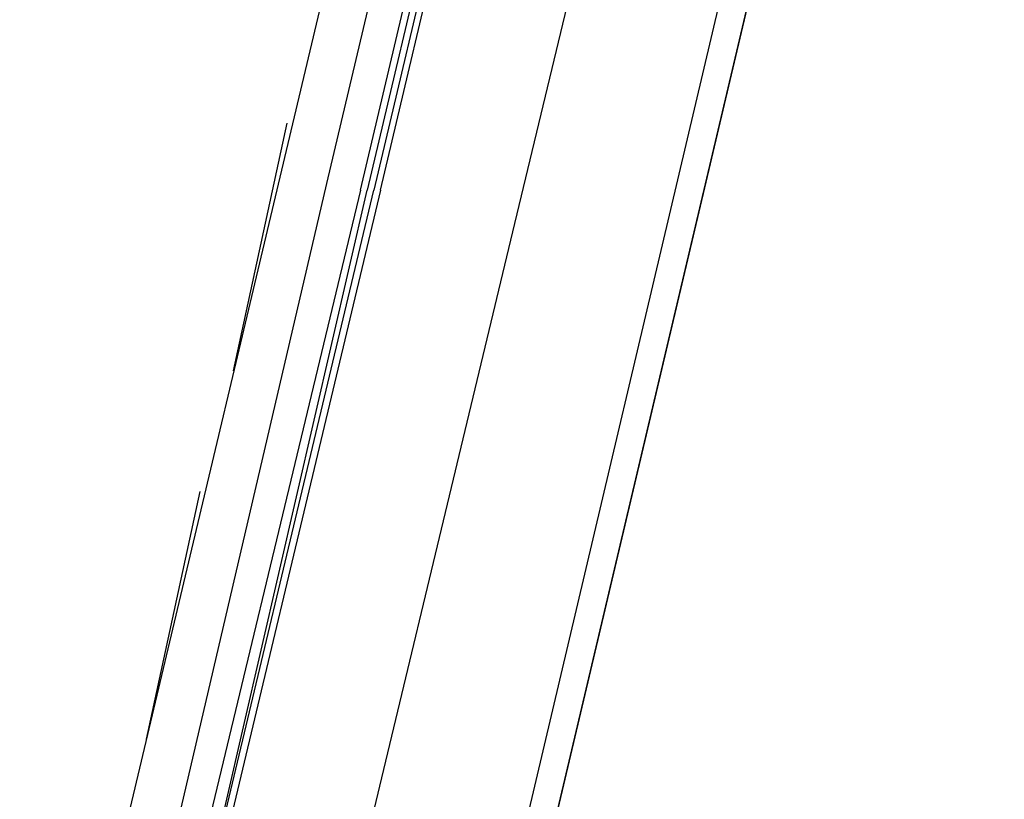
# Model space of a CAD drawing. Header units: feet. Extents: x -79 to 198, y -22 to 181.
# Tile 163 of 256: x 120.01 to 121.98, y 87.94 to 89.49. Entities that reach past the tile are written whole.
import ezdxf

# ---------------------------------------------------------------- set-up
doc = ezdxf.new("R2010")
doc.units = ezdxf.units.FT
doc.layers.add('A-LINEA', color=7, linetype='CONTINUOUS')

msp = doc.modelspace()

# ---------------------------------------------------------------- linework, layer by layer
at = {"layer": 'A-LINEA'}
for p, q in [((121.84, 91.1111), (114.56, 60.2978)), ((120.96, 90.9778), (119.2933, 83.9511)), ((120.6267, 89.1644), (121.0133, 90.8044)), ((121.7067, 90.7911), (120.0533, 83.7778)), ((120.5467, 89.2844), (120.44, 88.7911)), ((120.3733, 88.5511), (120.2667, 88.0578))]:
    msp.add_line(p, q, dxfattribs=at)
for points in [[(135.8933, 108.7111), (131.36, 89.5511), (124.5867, 91.1511), (124.44, 90.4978), (121.84, 91.1111), (121.3333, 88.9644), (118.2, 75.6978), (129.9467, 72.9244)], [(121.4267, 90.8578), (121, 89.0844), (120.6133, 87.4711)], [(120.6933, 89.1511), (121.0933, 90.8444), (121.0933, 90.8578), (121.1067, 90.8444), (120.7067, 89.1511)], [(120.7333, 89.1511), (121.1333, 90.8444), (121.12, 90.8444), (120.72, 89.1511)], [(120.28, 87.5511), (120.28, 87.5511), (120.2533, 87.5644), (120.6267, 89.1644)], [(120.6933, 89.1511), (120.2933, 87.4844), (120.2933, 87.4711), (120.3067, 87.4711), (120.32, 87.4711), (120.7067, 89.1511)], [(120.7333, 89.1511), (120.3333, 87.4711), (120.32, 87.4711), (120.72, 89.1511)]]:
    msp.add_lwpolyline(points, dxfattribs=at)

doc.saveas('drawing.dxf')
